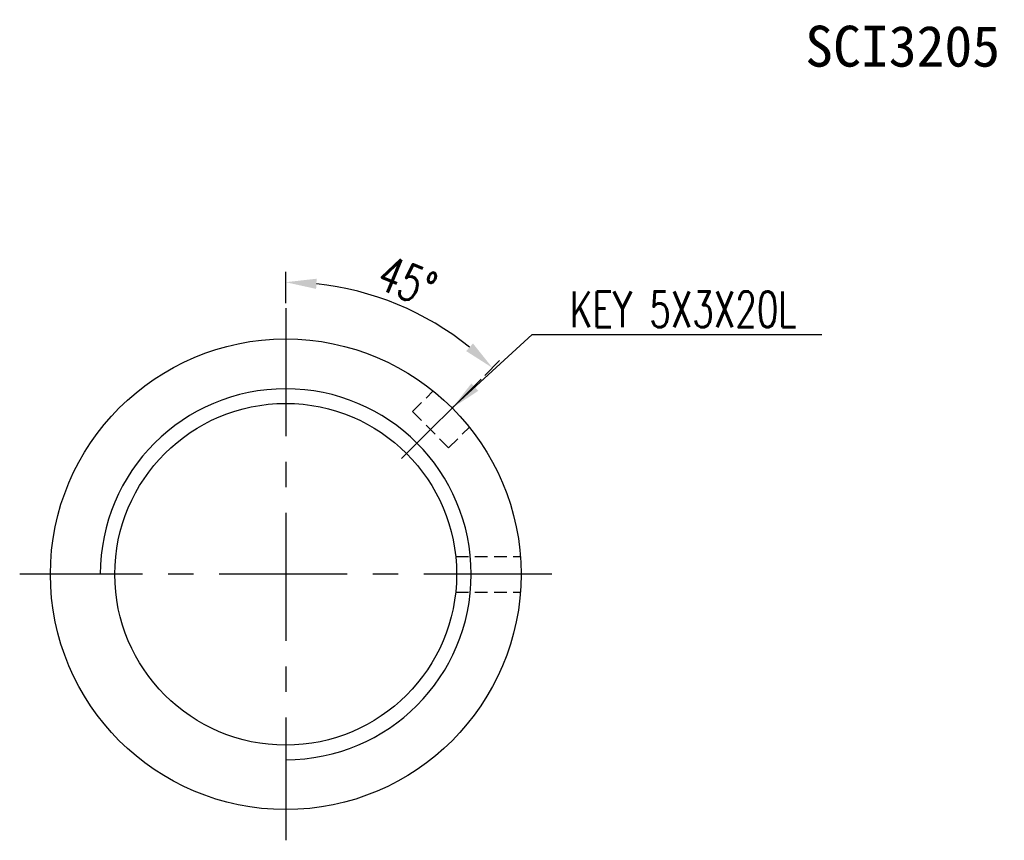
# Model space of a CAD drawing. Extents: x 48 to 212, y 64 to 165.
# Tile 1 of 7: x 48 to 144, y 85 to 165. Entities that reach past the tile are written whole.
import ezdxf
from ezdxf.enums import TextEntityAlignment as Align

# ---------------------------------------------------------------- set-up
doc = ezdxf.new("R2010")
doc.units = 0
doc.header["$MEASUREMENT"] = 0
doc.linetypes.add('CENTER', pattern=[2, 1.25, -0.25, 0.25, -0.25])
doc.linetypes.add('HIDDEN', pattern=[0.375, 0.25, -0.125])
for name, color, linetype in [('CEN', 1, 'CENTER'), ('CHA', 2, 'CONTINUOUS'), ('DIM', 4, 'CONTINUOUS'), ('HID', 2, 'HIDDEN'), ('OUT', 3, 'CONTINUOUS')]:
    doc.layers.add(name, color=color, linetype=linetype)
doc.styles.add('CHN', font='SIMPLEX.shx', dxfattribs={"width": 0.7, "bigfont": 'CHINESET.shx'})
doc.styles.add('T', font='KAIU.TTF')
doc.dimstyles.get("Standard").update_dxf_attribs({"dimscale": 0, "dimtxt": 4, "dimasz": 3, "dimexe": 1, "dimexo": 0.5, "dimgap": 1, "dimtad": 1, "dimdsep": 46, "dimtxsty": 'CHN', "dimcen": 0.09, "dimclrd": 256, "dimclre": 256, "dimclrt": 256, "dimadec": 0, "dimazin": 0, "dimtp": 1, "dimtm": 1, "dimtfac": 0.6, "dimtix": 1, "dimtmove": 2, "dimatfit": 3, "dimfxl": 0, "dimtvp": 0.85, "dimtolj": 1, "dimarcsym": 0})

# ---------------------------------------------------------------- blocks, each defined once
blk = doc.blocks.new('*D5')
at = {"layer": 'DIM', "color": 0, "lineweight": -2, "transparency": 16777216}
for p, q in [((74.266, 137.398), (74.266, 140.442)), ((93.722, 130.332), (95.173, 131.783))]:
    blk.add_line(p, q, dxfattribs=at)
blk.add_arc((74.266, 110.876), 28.566, 51.0199, 83.9801, dxfattribs=at)
at = {"layer": 'DIM', "color": 0, "transparency": 16777216}
for points in [[(77.236, 138.786), (77.288, 139.784), (74.266, 139.442)], [(92.57, 133.454), (91.901, 132.711), (94.466, 131.075)]]:
    blk.add_solid(points, dxfattribs=at)
at = {"layer": 'DIM', "color": 0, "transparency": 16777216, "insert": (86.136, 139.531), "char_height": 3.5, "attachment_point": 5, "rotation": 337.5, "style": 'CHN'}
blk.add_mtext('\\A1;45°', dxfattribs=at)

msp = doc.modelspace()

# ---------------------------------------------------------------- linework, layer by layer
at = {"layer": 'CEN', "color": 0, "ltscale": 10}
for p, q in [((74.266, 136.898), (74.266, 84.898)), ((85.591, 122.2), (93.369, 129.979)), ((100.266, 110.898), (48.266, 110.898))]:
    msp.add_line(p, q, dxfattribs=at)
at = {"layer": 'DIM', "color": 0}
msp.add_arc((74.266, 110.898), 18.125, 270, 180, dxfattribs=at)
at = {"layer": 'HID', "color": 0, "ltscale": 5}
for p, q in [((86.651, 126.797), (88.677, 128.823)), ((86.651, 126.797), (90.187, 123.261)), ((90.187, 123.261), (92.211, 125.285)), ((90.874, 112.648), (97.199, 112.648)), ((90.874, 109.148), (97.199, 109.148))]:
    msp.add_line(p, q, dxfattribs=at)
at = {"layer": 'OUT', "color": 0, "ltscale": 5}
msp.add_circle((74.266, 110.898), 23, dxfattribs=at)
at = {"layer": 'OUT', "color": 0}
msp.add_circle((74.266, 110.898), 16.7, dxfattribs=at)

# ---------------------------------------------------------------- texts
at = {"layer": 'CHA', "color": 0, "style": 'T'}
msp.add_text('SCI3205', height=4, dxfattribs=at).set_placement((134.559, 162.509), align=Align.MIDDLE)
at = {"layer": 'DIM', "color": 0, "insert": (102.037, 136.786), "char_height": 3.5, "attachment_point": 4, "style": 'CHN'}
msp.add_mtext('\\A1;KEY 5X3X20L', dxfattribs=at)

# ---------------------------------------------------------------- dimensions: what is measured, and where the dimension line sits
at = {"layer": 'DIM', "color": 0}
dim = msp.add_angular_dim_2l(base=(88.549, 135.615), line1=((74.266, 136.898), (74.266, 84.898)), line2=((85.591, 122.2), (93.369, 129.979)), dimstyle='Standard', override={"dimscale": 1, "dimtxt": 3.5, "dimgap": 0.7, "dimclrd": 0, "dimclre": 0, "dimclrt": 0, "dimtmove": 0}, dxfattribs=at)
dim.commit()
dim.dimension.update_dxf_attribs({"geometry": '*D5', "text_midpoint": (86.136, 139.531)})

# ---------------------------------------------------------------- leaders
at = {"layer": 'DIM', "color": 0, "annotation_type": 0, "has_hookline": 1, "hookline_direction": 0, "text_width": 24.617}
msp.add_leader([(90.54, 127.15), (98.337, 134.336), (101.337, 134.336)], dimstyle='Standard', override={"dimscale": 1, "dimtxt": 3.5, "dimgap": 0.7, "dimclrd": 0, "dimclre": 0, "dimclrt": 0, "dimtmove": 0}, dxfattribs=at)

doc.saveas('drawing.dxf')
